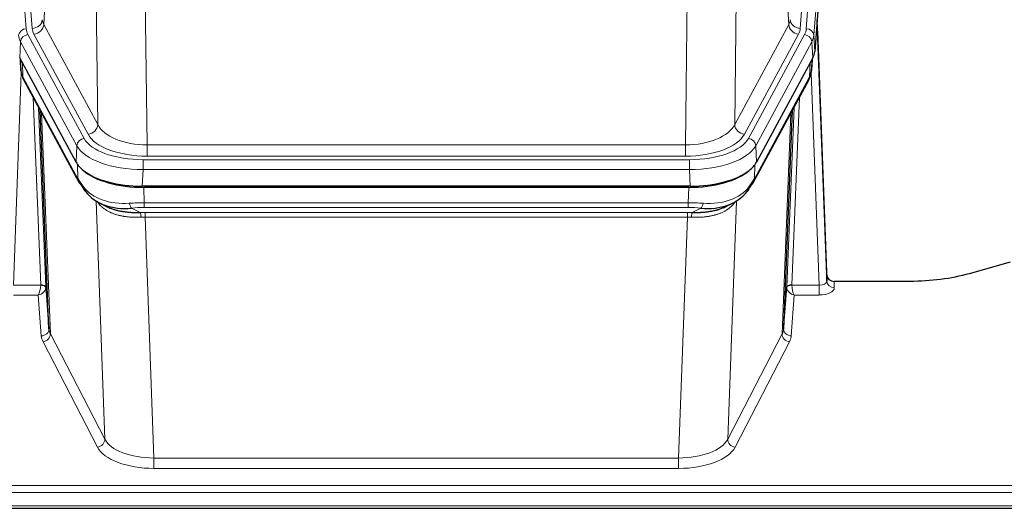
# Model space of a CAD drawing. Header units: inches. Extents: x 0 to 23760, y -13 to 16800.
# Tile 175 of 209: x 17389 to 17778, y 13548 to 13741. Entities that reach past the tile are written whole.
import ezdxf

# ---------------------------------------------------------------- set-up
doc = ezdxf.new("R2010")
doc.units = ezdxf.units.IN
doc.layers.add('254', color=7, linetype='Continuous', true_color=0xffffff)

msp = doc.modelspace()

# ---------------------------------------------------------------- linework, layer by layer
at = {"layer": '254', "color": 110, "linetype": 'Continuous', "lineweight": 13}
for p, q in [((17378.155, 13910.348), (17391.266, 13736.988)), ((17380.547, 13909.913), (17393.613, 13737.14)), ((17710.058, 13909.913), (17696.992, 13737.14)), ((17699.339, 13736.988), (17712.45, 13910.348)), ((17715.444, 13907.778), (17702.333, 13734.418)), ((17402.538, 13812.91), (17398.186, 13738.658)), ((17692.419, 13738.658), (17688.067, 13812.91)), ((17419.538, 13699.115), (17418.581, 13774.765)), ((17672.025, 13774.765), (17671.067, 13699.115)), ((17438.013, 13767.575), (17438.981, 13691.08)), ((17651.624, 13691.08), (17652.593, 13767.575)), ((17415.663, 13695.306), (17394.311, 13734.849)), ((17398.186, 13738.658), (17419.538, 13699.115)), ((17671.067, 13699.115), (17692.419, 13738.658)), ((17674.943, 13695.306), (17696.295, 13734.849)), ((17389.056, 13731.84), (17388.683, 13725.468)), ((17411.23, 13690.775), (17389.056, 13731.84)), ((17391.963, 13734.697), (17414.137, 13693.631)), ((17676.468, 13693.631), (17698.642, 13734.697)), ((17701.549, 13731.84), (17679.375, 13690.775)), ((17701.922, 13725.468), (17701.549, 13731.84)), ((17702.333, 13734.418), (17702.707, 13728.045)), ((17388.813, 13725.227), (17389.167, 13720.543)), ((17389.734, 13723.521), (17389.953, 13717.963)), ((17700.653, 13717.963), (17700.871, 13723.521)), ((17701.438, 13720.543), (17701.792, 13725.227)), ((17389.317, 13719.571), (17386.186, 13635.72)), ((17704.419, 13635.72), (17701.288, 13719.571)), ((17389.953, 13717.963), (17411.7, 13677.688)), ((17678.906, 13677.688), (17700.653, 13717.963)), ((17396.992, 13635.806), (17393.97, 13709.858)), ((17696.635, 13709.858), (17693.613, 13635.806)), ((17396.097, 13705.918), (17398.99, 13635.041)), ((17691.616, 13635.041), (17694.508, 13705.918)), ((17397.337, 13703.623), (17400.804, 13616.412)), ((17689.801, 13616.412), (17693.269, 13703.623)), ((17410.937, 13684.253), (17411.23, 13690.775)), ((17438.981, 13686.666), (17438.981, 13691.08)), ((17438.981, 13691.08), (17651.624, 13691.08)), ((17651.624, 13686.666), (17651.624, 13691.08)), ((17679.375, 13690.775), (17679.668, 13684.253)), ((17437.393, 13685.242), (17653.213, 13685.242)), ((17437.393, 13681.337), (17437.393, 13685.242)), ((17651.624, 13686.666), (17438.981, 13686.666)), ((17653.213, 13681.337), (17653.213, 13685.242)), ((17411.7, 13677.688), (17411.523, 13683.324)), ((17437.393, 13681.337), (17437.099, 13674.815)), ((17653.213, 13681.337), (17437.393, 13681.337)), ((17653.506, 13674.815), (17653.213, 13681.337)), ((17679.082, 13683.324), (17678.906, 13677.688)), ((17437.691, 13674.334), (17437.882, 13668.243)), ((17652.723, 13668.243), (17652.914, 13674.334)), ((17422.289, 13574.798), (17418.853, 13668.937)), ((17671.752, 13668.937), (17668.316, 13574.798)), ((17432.858, 13666.149), (17436.311, 13664.404)), ((17437.882, 13668.243), (17652.723, 13668.243)), ((17437.882, 13666.377), (17437.882, 13668.243)), ((17652.723, 13666.377), (17437.882, 13666.377)), ((17652.723, 13666.377), (17652.723, 13668.243)), ((17654.294, 13664.404), (17657.748, 13666.149)), ((17438.224, 13662.569), (17438.224, 13664.435)), ((17438.224, 13664.435), (17652.381, 13664.435)), ((17652.381, 13662.569), (17438.224, 13662.569)), ((17438.224, 13662.569), (17441.698, 13567.394)), ((17648.908, 13567.394), (17652.381, 13662.569)), ((17652.381, 13662.569), (17652.381, 13664.435)), ((17386.186, 13635.72), (17396.991, 13635.72)), ((17693.614, 13635.72), (17704.419, 13635.72)), ((17704.419, 13635.72), (17704.419, 13631.804)), ((17710.4, 13637.166), (17710.41, 13634.719)), ((17386.186, 13631.804), (17396.028, 13631.804)), ((17397.222, 13615.656), (17396.028, 13631.804)), ((17694.577, 13631.804), (17693.383, 13615.656)), ((17704.419, 13631.804), (17694.577, 13631.804)), ((17400.804, 13616.412), (17422.289, 13574.798)), ((17668.316, 13574.798), (17689.801, 13616.412)), ((17419.38, 13571.734), (17397.895, 13613.349)), ((17692.71, 13613.349), (17671.225, 13571.734)), ((17441.698, 13567.394), (17441.698, 13563.293)), ((17441.698, 13567.394), (17648.908, 13567.394)), ((17648.908, 13567.394), (17648.908, 13563.293)), ((17648.908, 13563.293), (17441.698, 13563.293)), ((17267.303, 13556.532), (17824.303, 13556.532)), ((17267.303, 13553.798), (17824.303, 13553.798)), ((17267.303, 13548.55), (17824.303, 13548.55))]:
    msp.add_line(p, q, dxfattribs=at)
at = {"layer": '254', "color": 2, "linetype": 'Continuous', "lineweight": 25}
for p, q in [((17715.825, 13901.499), (17702.707, 13728.045)), ((17707.401, 13639.788), (17703.643, 13740.427)), ((17703.724, 13736.033), (17707.412, 13637.251)), ((17410.937, 13684.253), (17388.683, 13725.468)), ((17388.811, 13725.231), (17389.174, 13720.429)), ((17389.167, 13720.543), (17388.997, 13724.887)), ((17701.922, 13725.468), (17679.668, 13684.253)), ((17701.431, 13720.429), (17701.795, 13725.231)), ((17701.609, 13724.887), (17701.438, 13720.543)), ((17389.167, 13720.543), (17389.174, 13720.429)), ((17701.431, 13720.429), (17701.438, 13720.543)), ((17390.312, 13716.633), (17412.059, 13676.358)), ((17678.546, 13676.358), (17700.294, 13716.633)), ((17400.218, 13618.423), (17396.791, 13704.633)), ((17693.815, 13704.633), (17690.387, 13618.423)), ((17653.506, 13674.815), (17437.099, 13674.815)), ((17652.914, 13674.334), (17437.691, 13674.334)), ((17420.2, 13668.182), (17422.944, 13666.795)), ((17667.612, 13666.77), (17670.405, 13668.182)), ((17779.847, 13644.738), (17763.682, 13640.207)), ((17707.412, 13637.251), (17707.401, 13639.788)), ((17398.99, 13635.041), (17400.218, 13618.423)), ((17690.387, 13618.423), (17691.616, 13635.041)), ((17740.303, 13637.166), (17710.4, 13637.166)), ((17267.303, 13547.534), (17824.303, 13547.534))]:
    msp.add_line(p, q, dxfattribs=at)
at = {"layer": '254', "color": 110, "linetype": 'Continuous', "lineweight": 13}
for centre, major_axis, ratio, start_param, end_param in [((17393.613, 13740.688), (3.989, 0.302), 0.8864705, 4.6454478, 6.1638843), ((17417.631, 13741.079), (20.038, 0.241), 0.4621297, 3.1708089, 3.3799603), ((17672.974, 13741.079), (-20.038, 0.241), 0.4621297, 2.903225, 3.1123764), ((17696.992, 13740.688), (3.989, -0.302), 0.8864705, 3.2608937, 4.7793301), ((17703.724, 13733.881), (-0.214, 6.443), 0.0117452, 5.0526437, 5.774114), ((17391.266, 13734.327), (2.991, 0.226), 0.8864705, 1.5038552, 3.0222916), ((17415.284, 13737.378), (24.033, 0.005), 0.4611335, 3.1763491, 3.3855005), ((17417.631, 13737.531), (24.033, 0.005), 0.4611335, 3.1763491, 3.3855005), ((17394.311, 13738.397), (3.52, 1.9), 0.8606628, 4.2773553, 5.7957917), ((17696.295, 13738.397), (3.52, -1.9), 0.8606628, 3.6289862, 5.1474227), ((17672.974, 13737.531), (-24.033, 0.005), 0.4611335, 2.8976848, 3.1068362), ((17675.321, 13737.378), (-24.033, 0.005), 0.4611335, 2.8976848, 3.1068362), ((17699.339, 13734.327), (2.991, -0.226), 0.8864705, 0.119301, 1.6377375), ((17700.725, 13735.942), (2.998, 0.112), 0.4302668, 5.7021495, 6.2671208), ((17415.284, 13734.717), (-27.028, 0.171), 0.4605352, 0.0378207, 0.2469722), ((17391.963, 13732.036), (2.64, 1.425), 0.8606628, 1.1357626, 2.6541991), ((17698.642, 13732.036), (2.64, -1.425), 0.8606628, 0.4873936, 2.00583), ((17675.321, 13734.717), (27.028, 0.171), 0.4605352, 6.0362132, 6.2453646), ((17416.962, 13700.754), (-27.538, 20.422), 0.1820488, 0.3394765, 0.3714569), ((17393.831, 13718.534), (3.52, 1.9), 0.8606628, 2.7414655, 3.1415888), ((17696.774, 13718.534), (3.52, -1.9), 0.8606628, 0.0000038, 0.4001271), ((17673.643, 13700.754), (27.538, 20.422), 0.1820485, 5.9117292, 5.9437095), ((17415.663, 13698.854), (3.52, 1.9), 0.8606628, 4.2773553, 5.7957917), ((17438.902, 13701.687), (-20.002, 0.126), 0.5302672, 0.2567917, 1.5781041), ((17651.704, 13701.687), (20.002, 0.126), 0.5302672, 4.7050812, 6.0263936), ((17674.943, 13698.854), (-3.52, 1.9), 0.8606628, 0.4873936, 2.00583), ((17414.137, 13690.97), (2.64, 1.425), 0.8606628, 1.1357626, 2.6541991), ((17437.444, 13696.339), (24.02, 0.03), 0.4619935, 3.3853572, 4.7096668), ((17438.902, 13698.139), (-24.002, 0.049), 0.477994, 0.2537759, 1.5750883), ((17651.704, 13698.139), (24.002, 0.049), 0.477994, 4.708097, 6.0294094), ((17653.161, 13696.339), (-24.02, 0.03), 0.4619935, 1.5735185, 2.8978281), ((17676.468, 13690.97), (2.64, -1.425), 0.8606628, 0.4873936, 2.00583), ((17437.444, 13693.678), (-27.018, 0.111), 0.4567867, 0.246464, 1.5707737), ((17653.161, 13693.678), (27.018, 0.111), 0.4567867, 4.7124116, 6.0367213), ((17415.579, 13678.258), (3.52, 1.9), 0.8606628, 2.7414655, 3.1415888), ((17675.027, 13678.258), (3.52, -1.9), 0.8606628, 0.0000038, 0.4001271), ((17437.629, 13689.626), (25.329, 12.681), 0.6929209, 3.2824386, 4.1662755), ((17652.977, 13689.626), (-25.329, 12.681), 0.6929209, 2.1169098, 3.0007467), ((17438.531, 13660.809), (-27.015, 0.091), 0.2751837, 4.7373543, 4.9581852), ((17432.858, 13669.984), (-0.368, 3.983), 0.2964475, 2.0527062, 2.8396422), ((17438.531, 13656.973), (-23.017, 0.318), 0.4083138, 4.7462544, 4.9670852), ((17652.074, 13660.809), (27.015, 0.091), 0.2751837, 1.3250001, 1.545831), ((17652.074, 13656.973), (23.017, 0.318), 0.4083138, 1.3161001, 1.5369309), ((17657.748, 13669.984), (-0.368, -3.983), 0.2964475, 0.3019504, 1.0888865), ((17439.013, 13654.622), (-24.025, 0.387), 0.4081205, 4.7518285, 4.8316761), ((17436.311, 13660.568), (0.131, -3.998), 0.1099517, 2.0830946, 2.8518059), ((17439.013, 13650.787), (-20.023, 0.877), 0.5868265, 4.777515, 4.8573626), ((17651.592, 13654.622), (24.025, 0.387), 0.4081205, 1.4515092, 1.5313568), ((17651.592, 13650.787), (20.023, 0.877), 0.5868265, 1.4258227, 1.5056703), ((17654.294, 13660.568), (0.131, 3.998), 0.1099517, 0.2897867, 1.0584981), ((17396.028, 13634.428), (0.506, 2.997), 0.2740591, 3.694004, 5.2037138), ((17396.028, 13634.428), (2.669, 1.608), 0.8008031, 4.262859, 5.7725688), ((17395.992, 13635.775), (-1.001, 0.011), 0.9036686, 3.0924532, 3.1882188), ((17396.991, 13634.859), (1.996, -0.13), 0.4297663, 0.0674602, 1.5988341), ((17396.992, 13634.945), (1.998, 0.082), 0.4302193, 0.0160628, 1.553239), ((17395.992, 13634.914), (2.996, 0.15), 0.8842158, 6.1784609, 6.2742264), ((17694.613, 13634.914), (-2.996, 0.15), 0.8842159, 0.0089589, 0.1047244), ((17693.613, 13634.945), (1.998, -0.082), 0.4302193, 1.5883537, 3.1255299), ((17693.614, 13634.859), (-1.996, -0.13), 0.4297663, 4.6843512, 6.2157251), ((17694.577, 13634.428), (-2.669, 1.608), 0.8008031, 0.5106166, 2.0203264), ((17694.613, 13635.775), (1.001, 0.011), 0.9036694, 3.0949665, 3.1907321), ((17694.577, 13634.428), (-0.506, 2.997), 0.2740591, 1.0794715, 2.5891813), ((17704.407, 13637.342), (-3.004, 0.138), 0.5390598, 1.5996723, 3.1704686), ((17704.407, 13634.719), (-6.003, 0.008), 0.4854373, 1.5734916, 3.1442879), ((17710.41, 13637.342), (-3, -0.013), 0.8746179, 0.0299147, 1.5670846), ((17397.222, 13618.28), (-2.992, -0.221), 0.8740585, 1.5062672, 3.1117425), ((17420.221, 13618.677), (-20.016, 0.121), 0.4848834, 0.0387668, 0.248091), ((17670.384, 13618.677), (20.016, 0.121), 0.4848834, 6.0350943, 6.2444185), ((17693.383, 13618.28), (2.992, -0.221), 0.8740585, 3.1714428, 4.7769181), ((17420.221, 13616.054), (-23.014, 0.002), 0.4845187, 0.0358431, 0.2451673), ((17397.895, 13615.973), (-2.666, -1.376), 0.8484453, 1.1579292, 2.76165), ((17692.71, 13615.973), (2.666, -1.376), 0.8484453, 3.5215353, 5.1252561), ((17670.384, 13616.054), (23.014, 0.002), 0.4845187, 6.038018, 6.2473422), ((17419.38, 13574.358), (-2.666, -1.376), 0.8484453, 1.1579292, 2.76165), ((17441.704, 13574.444), (23.012, 0.004), 0.4845836, 3.3866449, 4.7120269), ((17441.704, 13577.067), (-20.013, 0.104), 0.483363, 0.2476114, 1.5729934), ((17648.901, 13577.067), (20.013, 0.104), 0.483363, 4.7101919, 6.0355739), ((17648.901, 13574.444), (-23.012, 0.004), 0.4845836, 1.5711584, 2.8965404), ((17671.225, 13574.358), (2.666, -1.376), 0.8484453, 3.5215353, 5.1252561)]:
    msp.add_ellipse(centre, major_axis=major_axis, ratio=ratio, start_param=start_param, end_param=end_param, dxfattribs=at)
at = {"layer": '254', "color": 2, "linetype": 'Continuous', "lineweight": 25}
for centre, major_axis, ratio, start_param, end_param in [((17675.687, 13728.485), (-27.037, 0.006), 0.4611335, 2.8976848, 3.1068362), ((17416.962, 13700.754), (-27.174, 22.247), 0.2659533, 0.2482948, 0.280275), ((17415.812, 13730.03), (26.161, 11.46), 0.4493681, 3.0159633, 3.1613144), ((17674.794, 13730.03), (-26.161, 11.46), 0.4493681, 3.1218709, 3.267222), ((17673.643, 13700.754), (27.174, 22.247), 0.2659527, 6.0029111, 6.0348913), ((17393.665, 13718.854), (3.584, 1.776), 0.8816114, 2.7716102, 3.1419462), ((17696.94, 13718.854), (3.584, -1.776), 0.8816114, 6.2824956, 6.6531678), ((17437.157, 13687.299), (27.023, 0.034), 0.4619935, 3.3853572, 3.670307), ((17437.717, 13686.809), (27.01, 0.015), 0.4618579, 3.6271853, 4.7111791), ((17437.157, 13687.299), (27.023, 0.034), 0.4619935, 3.670307, 4.7096668), ((17652.889, 13686.809), (-27.01, 0.015), 0.4618579, 1.5720062, 2.656), ((17653.448, 13687.299), (-27.023, 0.034), 0.4619935, 1.5735185, 2.6128783), ((17653.448, 13687.299), (-27.023, 0.034), 0.4619935, 2.6128783, 2.8978281), ((17438.531, 13660.809), (-27.355, 20.182), 0.1876908, 0.3765826, 0.5974134), ((17652.074, 13660.809), (27.355, 20.182), 0.1876908, 5.6857719, 5.9066027), ((17415.579, 13678.258), (3.52, 1.9), 0.8606628, 3.1415888, 3.5094104), ((17435.835, 13657.946), (-23.434, 19.972), 0.1471226, 0.3626514, 0.5834823), ((17417.355, 13675.577), (3.195, 2.407), 0.6715965, 2.6043549, 3.391291), ((17437.629, 13689.626), (23.359, 16.381), 0.7286412, 3.1732971, 4.057134), ((17652.977, 13689.626), (-23.359, 16.381), 0.7286412, 2.2260513, 3.1098882), ((17654.77, 13657.946), (23.434, 19.972), 0.1471226, 5.6997031, 5.9205339), ((17673.25, 13675.577), (3.195, -2.407), 0.6715965, 6.033487, 6.820423), ((17675.027, 13678.258), (3.52, -1.9), 0.8606628, 5.9153676, 6.2831892), ((17710.4, 13639.879), (-3, 0.002), 0.9042699, 0.0343167, 1.5714866)]:
    msp.add_ellipse(centre, major_axis=major_axis, ratio=ratio, start_param=start_param, end_param=end_param, dxfattribs=at)
for points in [[(17390.081, 13717.078), (17390.191, 13716.856), (17390.312, 13716.633)], [(17700.294, 13716.633), (17700.414, 13716.856), (17700.524, 13717.078)]]:
    msp.add_open_spline(points, degree=2, dxfattribs=at)
at = {"layer": '254', "color": 110, "linetype": 'Continuous', "lineweight": 13}
for points in [[(17436.63, 13662.54), (17436.141, 13662.52), (17435.657, 13662.507), (17434.698, 13662.498), (17434.222, 13662.502), (17433.28, 13662.528), (17432.813, 13662.55), (17431.888, 13662.615), (17431.429, 13662.657), (17430.748, 13662.736), (17430.522, 13662.765), (17430.184, 13662.813), (17430.072, 13662.83), (17429.849, 13662.865), (17429.738, 13662.883), (17429.186, 13662.976), (17428.755, 13663.061), (17427.912, 13663.252), (17427.087, 13663.464), (17426.302, 13663.718), (17425.535, 13663.994), (17425.161, 13664.143), (17424.752, 13664.323), (17424.707, 13664.343), (17424.617, 13664.384), (17424.572, 13664.405), (17424.437, 13664.467), (17424.171, 13664.592), (17423.913, 13664.723), (17423.409, 13664.99), (17423.086, 13665.177), (17422.47, 13665.568), (17422.176, 13665.771), (17421.615, 13666.193), (17421.349, 13666.411), (17420.971, 13666.75), (17420.848, 13666.864), (17420.67, 13667.039), (17420.612, 13667.098), (17420.496, 13667.216), (17420.44, 13667.275), (17420.162, 13667.573), (17419.957, 13667.816), (17419.579, 13668.309), (17419.407, 13668.559), (17419.251, 13668.811)], [(17671.355, 13668.811), (17671.199, 13668.559), (17671.027, 13668.31), (17670.652, 13667.82), (17670.448, 13667.58), (17670.01, 13667.108), (17669.776, 13666.877), (17669.276, 13666.428), (17669.01, 13666.209), (17668.588, 13665.89), (17668.443, 13665.785), (17668.22, 13665.63), (17668.145, 13665.579), (17667.992, 13665.478), (17667.915, 13665.428), (17667.527, 13665.182), (17667.204, 13664.995), (17666.534, 13664.639), (17665.84, 13664.303), (17665.099, 13664.006), (17664.334, 13663.728), (17663.939, 13663.6), (17663.481, 13663.466), (17663.43, 13663.452), (17663.327, 13663.423), (17663.276, 13663.408), (17663.121, 13663.366), (17662.81, 13663.283), (17662.495, 13663.207), (17661.86, 13663.063), (17661.43, 13662.978), (17660.555, 13662.83), (17660.111, 13662.766), (17659.21, 13662.66), (17658.752, 13662.618), (17658.055, 13662.568), (17657.821, 13662.554), (17657.467, 13662.537), (17657.348, 13662.532), (17657.111, 13662.523), (17656.991, 13662.519), (17656.395, 13662.502), (17655.915, 13662.498), (17654.95, 13662.507), (17654.464, 13662.52), (17653.975, 13662.54)]]:
    msp.add_open_spline(points, degree=3, knots=[0, 0, 0, 0, 0.0625, 0.0625, 0.125, 0.125, 0.1875, 0.1875, 0.25, 0.25, 0.28125, 0.28125, 0.296875, 0.296875, 0.3125, 0.3125, 0.375, 0.375, 0.4375, 0.5, 0.5, 0.5625, 0.5625, 0.5703125, 0.5703125, 0.578125, 0.578125, 0.59375, 0.625, 0.625, 0.6875, 0.6875, 0.75, 0.75, 0.8125, 0.8125, 0.84375, 0.84375, 0.859375, 0.859375, 0.875, 0.875, 0.9375, 0.9375, 1, 1, 1, 1], dxfattribs=at)
at = {"layer": '254', "color": 2, "linetype": 'Continuous', "lineweight": 25}
for points, knots in [([(17422.893, 13666.821), (17422.996, 13666.769), (17423.1, 13666.717), (17423.297, 13666.623), (17423.39, 13666.579), (17423.531, 13666.515), (17423.578, 13666.494), (17423.672, 13666.451), (17424.099, 13666.263), (17424.541, 13666.088), (17425.348, 13665.797), (17426.176, 13665.528), (17427.049, 13665.3), (17427.943, 13665.092), (17428.401, 13664.998), (17428.988, 13664.894), (17429.106, 13664.874), (17429.343, 13664.834), (17429.463, 13664.815), (17429.822, 13664.761), (17430.063, 13664.727), (17430.788, 13664.633), (17431.275, 13664.581), (17432.259, 13664.497), (17432.756, 13664.465), (17433.757, 13664.419), (17434.262, 13664.404), (17435.28, 13664.392), (17435.793, 13664.394), (17436.311, 13664.404)], [0, 0, 0, 0, 0.0294734, 0.0294734, 0.0550135, 0.0550135, 0.0677836, 0.0677836, 0.0805537, 0.1827144, 0.1827144, 0.2848751, 0.3870358, 0.3870358, 0.4891965, 0.4891965, 0.5147367, 0.5147367, 0.5402769, 0.5402769, 0.5913572, 0.5913572, 0.6935179, 0.6935179, 0.7956786, 0.7956786, 0.8978393, 0.8978393, 1, 1, 1, 1]), ([(17654.294, 13664.404), (17654.812, 13664.394), (17655.328, 13664.392), (17656.353, 13664.405), (17656.863, 13664.419), (17657.497, 13664.449), (17657.624, 13664.455), (17657.877, 13664.47), (17658.003, 13664.477), (17658.38, 13664.502), (17658.629, 13664.521), (17659.371, 13664.585), (17659.858, 13664.638), (17660.817, 13664.763), (17661.289, 13664.835), (17662.217, 13665.001), (17662.674, 13665.095), (17663.348, 13665.251), (17663.57, 13665.306), (17663.901, 13665.393), (17664.011, 13665.423), (17664.175, 13665.468), (17664.229, 13665.484), (17664.338, 13665.515), (17664.825, 13665.656), (17665.293, 13665.809), (17666.098, 13666.101), (17666.797, 13666.379), (17667.451, 13666.688), (17667.732, 13666.831)], [0, 0, 0, 0, 0.1020877, 0.1020877, 0.2041754, 0.2041754, 0.2296973, 0.2296973, 0.2552192, 0.2552192, 0.3062631, 0.3062631, 0.4083508, 0.4083508, 0.5104385, 0.5104385, 0.6125262, 0.6125262, 0.66357, 0.66357, 0.6890919, 0.6890919, 0.7018529, 0.7018529, 0.7146139, 0.8167015, 0.8167015, 0.9187892, 1, 1, 1, 1]), ([(17763.682, 13640.207), (17760.149, 13639.217), (17756.347, 13638.453), (17748.464, 13637.427), (17744.384, 13637.166), (17740.303, 13637.166)], [0, 0, 0, 0, 0.5, 0.5, 1, 1, 1, 1])]:
    msp.add_open_spline(points, degree=3, knots=knots, dxfattribs=at)

doc.saveas('drawing.dxf')
